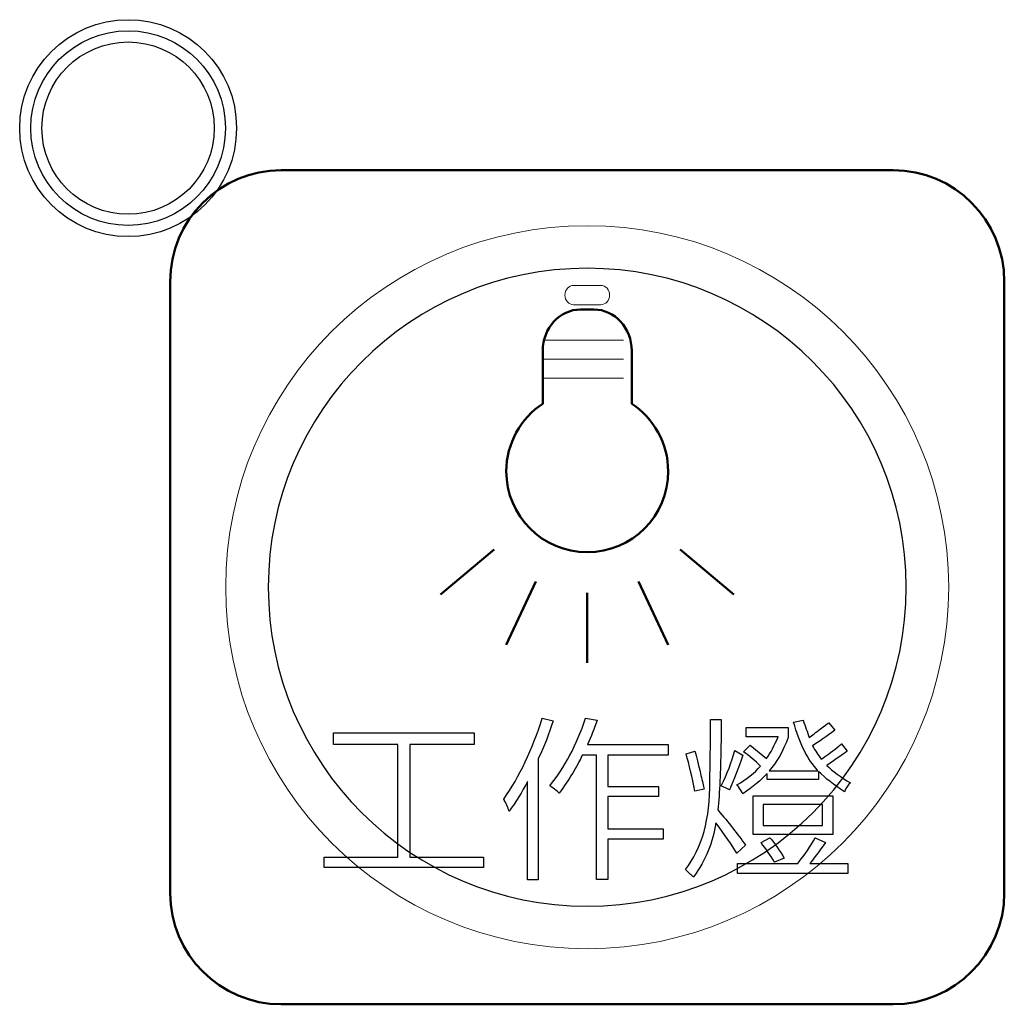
# Model space of a CAD drawing. Header units: millimetres. Extents: x 6964 to 8548, y -230 to 508.
# Tile 91 of 137: x 7309 to 7327, y 192 to 210. Entities that reach past the tile are written whole.
import ezdxf

# ---------------------------------------------------------------- set-up
doc = ezdxf.new("R2010")
doc.units = ezdxf.units.MM
doc.header["$LTSCALE"] = 3
doc.layers.add('layer 1', color=7, linetype='Continuous')

msp = doc.modelspace()

# ---------------------------------------------------------------- linework, layer by layer
at = {"layer": 'layer 1'}
for points in [[(7312.991, 208.005), (7312.991, 209.082), (7312.118, 209.955), (7311.041, 209.955), (7311.041, 209.955), (7309.964, 209.955), (7309.091, 209.082), (7309.091, 208.005), (7309.091, 208.005), (7309.091, 206.928), (7309.964, 206.055), (7311.041, 206.055), (7311.041, 206.055), (7312.118, 206.055), (7312.991, 206.928), (7312.991, 208.005)], [(7312.791, 208.005), (7312.791, 208.971), (7312.008, 209.755), (7311.041, 209.755), (7311.041, 209.755), (7310.075, 209.755), (7309.291, 208.971), (7309.291, 208.005), (7309.291, 208.005), (7309.291, 207.038), (7310.075, 206.255), (7311.041, 206.255), (7311.041, 206.255), (7312.008, 206.255), (7312.791, 207.038), (7312.791, 208.005)], [(7312.591, 208.005), (7312.591, 208.861), (7311.897, 209.555), (7311.041, 209.555), (7311.041, 209.555), (7310.185, 209.555), (7309.491, 208.861), (7309.491, 208.005), (7309.491, 208.005), (7309.491, 207.149), (7310.185, 206.455), (7311.041, 206.455), (7311.041, 206.455), (7311.897, 206.455), (7312.591, 207.149), (7312.591, 208.005)]]:
    msp.add_open_spline(points, degree=3, knots=[0, 0, 0, 0, 0.2, 0.2, 0.2, 0.2, 0.4, 0.4, 0.4, 0.4, 0.6, 0.6, 0.6, 0.6, 1, 1, 1, 1], dxfattribs=at)
at = {"layer": 'layer 1', "lineweight": 50}
for points in [[(7311.796, 205.25), (7311.796, 206.35), (7312.696, 207.25), (7313.796, 207.25)], [(7313.796, 207.25), (7313.796, 207.25), (7324.797, 207.25), (7324.797, 207.25)], [(7324.797, 207.25), (7325.897, 207.25), (7326.796, 206.35), (7326.796, 205.25)], [(7311.796, 194.25), (7311.796, 194.25), (7311.796, 205.25), (7311.796, 205.25)], [(7326.796, 205.25), (7326.796, 205.25), (7326.796, 194.25), (7326.796, 194.25)], [(7318.496, 204.002), (7318.496, 204.41), (7318.802, 204.744), (7319.177, 204.744)], [(7319.177, 204.744), (7319.177, 204.744), (7319.417, 204.744), (7319.417, 204.744)], [(7319.417, 204.744), (7319.791, 204.744), (7320.097, 204.41), (7320.097, 204.002)], [(7318.496, 203.049), (7318.496, 203.049), (7318.496, 204.002), (7318.496, 204.002)], [(7320.097, 204.002), (7320.097, 204.002), (7320.097, 203.049), (7320.097, 203.049)], [(7317.625, 200.431), (7317.625, 200.431), (7316.659, 199.62), (7316.659, 199.62)], [(7320.968, 200.431), (7320.968, 200.431), (7321.935, 199.62), (7321.935, 199.62)], [(7318.374, 199.855), (7318.374, 199.855), (7317.841, 198.712), (7317.841, 198.712)], [(7320.219, 199.855), (7320.219, 199.855), (7320.752, 198.712), (7320.752, 198.712)], [(7319.297, 199.651), (7319.297, 199.651), (7319.297, 198.39), (7319.297, 198.39)], [(7313.796, 192.25), (7312.696, 192.25), (7311.796, 193.15), (7311.796, 194.25)], [(7326.796, 194.25), (7326.796, 193.15), (7325.897, 192.25), (7324.797, 192.25)], [(7324.797, 192.25), (7324.797, 192.25), (7313.796, 192.25), (7313.796, 192.25)]]:
    msp.add_open_spline(points, degree=3, dxfattribs=at)
at = {"layer": 'layer 1', "lineweight": 9}
msp.add_open_spline([(7325.796, 199.75), (7325.796, 203.34), (7322.886, 206.25), (7319.296, 206.25), (7319.296, 206.25), (7315.707, 206.25), (7312.796, 203.34), (7312.796, 199.75), (7312.796, 199.75), (7312.796, 196.16), (7315.707, 193.25), (7319.296, 193.25)], degree=3, knots=[0, 0, 0, 0, 0.2, 0.2, 0.2, 0.2, 0.4, 0.4, 0.4, 0.4, 0.6, 0.6, 0.6, 0.6], dxfattribs=at)
at = {"layer": 'layer 1', "lineweight": 25}
for points, knots in [([(7325.032, 199.75), (7325.032, 202.918), (7322.464, 205.485), (7319.297, 205.485), (7319.297, 205.485), (7316.129, 205.485), (7313.561, 202.918), (7313.561, 199.75)], [0, 0, 0, 0, 0.2, 0.2, 0.2, 0.2, 0.4, 0.4, 0.4, 0.4]), ([(7313.561, 199.75), (7313.561, 196.582), (7316.129, 194.015), (7319.296, 194.015), (7319.296, 194.015), (7322.464, 194.015), (7325.032, 196.582), (7325.032, 199.75)], [0.4, 0.4, 0.4, 0.4, 0.6, 0.6, 0.6, 0.6, 1, 1, 1, 1])]:
    msp.add_open_spline(points, degree=3, knots=knots, dxfattribs=at)
at = {"layer": 'layer 1', "lineweight": 9}
for points in [[(7318.895, 205.003), (7318.895, 205.099), (7318.965, 205.177), (7319.05, 205.177)], [(7319.05, 205.177), (7319.05, 205.177), (7319.543, 205.177), (7319.543, 205.177)], [(7319.543, 205.177), (7319.628, 205.177), (7319.698, 205.099), (7319.698, 205.003)], [(7319.05, 204.83), (7318.965, 204.83), (7318.895, 204.908), (7318.895, 205.003)], [(7319.698, 205.003), (7319.698, 204.908), (7319.628, 204.83), (7319.543, 204.83)], [(7319.543, 204.83), (7319.543, 204.83), (7319.05, 204.83), (7319.05, 204.83)], [(7319.296, 193.25), (7322.886, 193.25), (7325.796, 196.16), (7325.796, 199.75)], [(7317.795, 195.938), (7318.079, 196.344), (7318.31, 196.83), (7318.488, 197.397)], [(7318.683, 197.349), (7318.61, 197.114), (7318.521, 196.887), (7318.416, 196.668)], [(7318.488, 197.397), (7318.488, 197.397), (7318.683, 197.349), (7318.683, 197.349)], [(7318.623, 196.181), (7318.89, 196.505), (7319.105, 196.91), (7319.267, 197.397)], [(7319.267, 197.397), (7319.267, 197.397), (7319.473, 197.36), (7319.473, 197.36)], [(7319.473, 197.36), (7319.425, 197.206), (7319.368, 197.06), (7319.303, 196.923)], [(7321.5, 196.266), (7321.508, 196.485), (7321.512, 196.854), (7321.512, 197.373)], [(7321.512, 197.373), (7321.512, 197.373), (7321.706, 197.373), (7321.706, 197.373)], [(7321.706, 197.373), (7321.706, 197.033), (7321.699, 196.664), (7321.683, 196.266)], [(7323.008, 197.325), (7323.008, 197.325), (7323.178, 197.362), (7323.178, 197.362)], [(7323.445, 196.45), (7323.259, 196.652), (7323.113, 196.944), (7323.008, 197.325)], [(7323.178, 197.362), (7323.218, 197.248), (7323.255, 197.143), (7323.287, 197.046)], [(7323.494, 197.203), (7323.559, 197.252), (7323.607, 197.289), (7323.64, 197.313)], [(7323.64, 197.313), (7323.64, 197.313), (7323.749, 197.18), (7323.749, 197.18)], [(7314.735, 196.923), (7314.735, 196.923), (7314.735, 197.129), (7314.735, 197.129)], [(7314.735, 197.129), (7314.735, 197.129), (7317.264, 197.129), (7317.264, 197.129)], [(7317.264, 197.129), (7317.264, 197.129), (7317.264, 196.923), (7317.264, 196.923)], [(7322.157, 197.058), (7322.157, 197.058), (7322.157, 197.228), (7322.157, 197.228)], [(7322.157, 197.228), (7322.157, 197.228), (7322.911, 197.228), (7322.911, 197.228)], [(7322.728, 197.058), (7322.728, 197.058), (7322.157, 197.058), (7322.157, 197.058)], [(7322.521, 196.669), (7322.594, 196.774), (7322.663, 196.904), (7322.728, 197.058)], [(7322.911, 197.228), (7322.911, 197.228), (7322.911, 197.046), (7322.911, 197.046)], [(7323.287, 197.046), (7323.336, 197.086), (7323.405, 197.139), (7323.494, 197.203)], [(7323.749, 197.18), (7323.595, 197.066), (7323.462, 196.973), (7323.348, 196.9)], [(7315.89, 196.923), (7315.89, 196.923), (7314.735, 196.923), (7314.735, 196.923)], [(7315.89, 194.893), (7315.89, 194.893), (7315.89, 196.923), (7315.89, 196.923)], [(7317.264, 196.923), (7317.264, 196.923), (7316.108, 196.923), (7316.108, 196.923)], [(7316.108, 196.923), (7316.108, 196.923), (7316.108, 194.893), (7316.108, 194.893)], [(7319.303, 196.923), (7319.303, 196.923), (7320.75, 196.923), (7320.75, 196.923)], [(7320.75, 196.923), (7320.75, 196.923), (7320.75, 196.728), (7320.75, 196.728)], [(7322.108, 196.79), (7322.108, 196.79), (7322.229, 196.912), (7322.229, 196.912)], [(7322.229, 196.912), (7322.229, 196.912), (7322.521, 196.669), (7322.521, 196.669)], [(7322.911, 197.046), (7322.813, 196.794), (7322.699, 196.596), (7322.57, 196.45)], [(7323.348, 196.9), (7323.397, 196.811), (7323.45, 196.729), (7323.506, 196.657)], [(7323.798, 196.876), (7323.83, 196.9), (7323.855, 196.92), (7323.871, 196.936)], [(7323.871, 196.936), (7323.871, 196.936), (7323.968, 196.802), (7323.968, 196.802)], [(7319.206, 196.728), (7319.109, 196.517), (7318.971, 196.29), (7318.793, 196.047)], [(7319.462, 196.728), (7319.462, 196.728), (7319.206, 196.728), (7319.206, 196.728)], [(7319.462, 194.492), (7319.462, 194.492), (7319.462, 196.728), (7319.462, 196.728)], [(7320.75, 196.728), (7320.75, 196.728), (7319.668, 196.728), (7319.668, 196.728)], [(7319.668, 196.728), (7319.668, 196.728), (7319.668, 196.169), (7319.668, 196.169)], [(7321.075, 196.753), (7321.075, 196.753), (7321.232, 196.801), (7321.232, 196.801)], [(7321.232, 196.084), (7321.184, 196.335), (7321.131, 196.559), (7321.075, 196.753)], [(7321.232, 196.801), (7321.257, 196.713), (7321.294, 196.566), (7321.342, 196.364)], [(7321.706, 196.181), (7321.812, 196.392), (7321.893, 196.603), (7321.95, 196.814)], [(7322.096, 196.729), (7322.015, 196.494), (7321.934, 196.287), (7321.853, 196.109)], [(7321.95, 196.814), (7321.95, 196.814), (7322.096, 196.729), (7322.096, 196.729)], [(7322.412, 196.535), (7322.314, 196.632), (7322.213, 196.717), (7322.108, 196.79)], [(7323.506, 196.657), (7323.579, 196.705), (7323.676, 196.778), (7323.798, 196.876)], [(7323.968, 196.802), (7323.895, 196.746), (7323.774, 196.661), (7323.604, 196.547)], [(7318.416, 196.668), (7318.416, 196.668), (7318.416, 194.491), (7318.416, 194.491)], [(7321.986, 196.194), (7322.165, 196.3), (7322.307, 196.413), (7322.412, 196.535)], [(7323.604, 196.547), (7323.709, 196.442), (7323.851, 196.336), (7324.029, 196.231)], [(7321.342, 196.364), (7321.366, 196.259), (7321.386, 196.177), (7321.402, 196.121)], [(7322.533, 196.401), (7322.42, 196.279), (7322.274, 196.158), (7322.096, 196.036)], [(7322.533, 196.292), (7322.533, 196.292), (7322.533, 196.401), (7322.533, 196.401)], [(7322.57, 196.45), (7322.57, 196.45), (7323.445, 196.45), (7323.445, 196.45)], [(7323.92, 196.073), (7323.733, 196.194), (7323.579, 196.316), (7323.457, 196.438)], [(7323.457, 196.438), (7323.457, 196.438), (7323.457, 196.292), (7323.457, 196.292)], [(7318.221, 196.255), (7318.124, 196.068), (7318.014, 195.89), (7317.893, 195.72)], [(7318.221, 194.491), (7318.221, 194.491), (7318.221, 196.255), (7318.221, 196.255)], [(7318.708, 196.12), (7318.675, 196.145), (7318.647, 196.165), (7318.623, 196.181)], [(7321.062, 194.674), (7321.362, 195.055), (7321.508, 195.586), (7321.5, 196.266)], [(7321.683, 196.266), (7321.674, 196.072), (7321.662, 195.898), (7321.646, 195.744)], [(7321.853, 196.109), (7321.853, 196.109), (7321.706, 196.181), (7321.706, 196.181)], [(7322.01, 196.17), (7321.994, 196.178), (7321.986, 196.187), (7321.986, 196.194)], [(7323.457, 196.292), (7323.457, 196.292), (7322.533, 196.292), (7322.533, 196.292)], [(7324.029, 196.231), (7323.996, 196.207), (7323.96, 196.154), (7323.92, 196.073)], [(7318.793, 196.047), (7318.776, 196.063), (7318.748, 196.087), (7318.708, 196.12)], [(7319.668, 196.169), (7319.668, 196.169), (7320.58, 196.169), (7320.58, 196.169)], [(7320.58, 196.169), (7320.58, 196.169), (7320.58, 195.987), (7320.58, 195.987)], [(7321.402, 196.121), (7321.402, 196.121), (7321.232, 196.084), (7321.232, 196.084)], [(7322.096, 196.036), (7322.079, 196.06), (7322.051, 196.105), (7322.01, 196.17)], [(7322.278, 195.305), (7322.278, 195.305), (7322.278, 195.998), (7322.278, 195.998)], [(7322.278, 195.998), (7322.278, 195.998), (7323.712, 195.998), (7323.712, 195.998)], [(7323.712, 195.998), (7323.712, 195.998), (7323.712, 195.305), (7323.712, 195.305)], [(7317.893, 195.72), (7317.868, 195.792), (7317.836, 195.865), (7317.795, 195.938)], [(7320.58, 195.987), (7320.58, 195.987), (7319.668, 195.987), (7319.668, 195.987)], [(7319.668, 195.987), (7319.668, 195.987), (7319.668, 195.404), (7319.668, 195.404)], [(7322.461, 195.841), (7322.461, 195.841), (7322.461, 195.463), (7322.461, 195.463)], [(7323.529, 195.841), (7323.529, 195.841), (7322.461, 195.841), (7322.461, 195.841)], [(7323.529, 195.463), (7323.529, 195.463), (7323.529, 195.841), (7323.529, 195.841)], [(7321.646, 195.744), (7321.84, 195.517), (7322.007, 195.306), (7322.144, 195.112)], [(7321.609, 195.513), (7321.561, 195.164), (7321.427, 194.84), (7321.208, 194.54)], [(7321.986, 194.965), (7321.897, 195.112), (7321.771, 195.294), (7321.609, 195.513)], [(7319.668, 195.404), (7319.668, 195.404), (7320.665, 195.404), (7320.665, 195.404)], [(7320.665, 195.404), (7320.665, 195.404), (7320.665, 195.221), (7320.665, 195.221)], [(7323.712, 195.305), (7323.712, 195.305), (7322.278, 195.305), (7322.278, 195.305)], [(7322.461, 195.463), (7322.461, 195.463), (7323.529, 195.463), (7323.529, 195.463)], [(7320.665, 195.221), (7320.665, 195.221), (7319.668, 195.221), (7319.668, 195.221)], [(7319.668, 195.221), (7319.668, 195.221), (7319.668, 194.492), (7319.668, 194.492)], [(7322.144, 195.112), (7322.144, 195.112), (7321.986, 194.965), (7321.986, 194.965)], [(7322.424, 195.16), (7322.424, 195.16), (7322.582, 195.245), (7322.582, 195.245)], [(7322.667, 194.808), (7322.594, 194.921), (7322.513, 195.038), (7322.424, 195.16)], [(7322.582, 195.245), (7322.671, 195.14), (7322.756, 195.018), (7322.837, 194.88)], [(7323.081, 194.784), (7323.21, 194.938), (7323.316, 195.092), (7323.397, 195.246)], [(7323.579, 195.161), (7323.466, 194.999), (7323.372, 194.874), (7323.3, 194.784)], [(7323.397, 195.246), (7323.397, 195.246), (7323.579, 195.161), (7323.579, 195.161)], [(7314.564, 194.711), (7314.564, 194.711), (7314.564, 194.893), (7314.564, 194.893)], [(7314.564, 194.893), (7314.564, 194.893), (7315.89, 194.893), (7315.89, 194.893)], [(7316.108, 194.893), (7316.108, 194.893), (7317.434, 194.893), (7317.434, 194.893)], [(7317.434, 194.893), (7317.434, 194.893), (7317.434, 194.711), (7317.434, 194.711)], [(7321.999, 194.602), (7321.999, 194.602), (7321.999, 194.784), (7321.999, 194.784)], [(7321.999, 194.784), (7321.999, 194.784), (7323.081, 194.784), (7323.081, 194.784)], [(7322.837, 194.88), (7322.837, 194.88), (7322.667, 194.808), (7322.667, 194.808)], [(7323.3, 194.784), (7323.3, 194.784), (7323.98, 194.784), (7323.98, 194.784)], [(7323.98, 194.784), (7323.98, 194.784), (7323.98, 194.602), (7323.98, 194.602)], [(7317.434, 194.711), (7317.434, 194.711), (7314.564, 194.711), (7314.564, 194.711)], [(7321.208, 194.54), (7321.184, 194.556), (7321.135, 194.601), (7321.062, 194.674)], [(7323.98, 194.602), (7323.98, 194.602), (7321.999, 194.602), (7321.999, 194.602)], [(7318.416, 194.491), (7318.416, 194.491), (7318.221, 194.491), (7318.221, 194.491)], [(7319.668, 194.492), (7319.668, 194.492), (7319.462, 194.492), (7319.462, 194.492)]]:
    msp.add_open_spline(points, degree=3, dxfattribs=at)
at = {"layer": 'layer 1', "lineweight": 20}
for points in [[(7318.496, 204.192), (7318.496, 204.192), (7319.951, 204.192), (7319.951, 204.192)], [(7318.496, 203.852), (7318.496, 203.852), (7319.951, 203.852), (7319.951, 203.852)], [(7318.496, 203.511), (7318.496, 203.511), (7319.951, 203.511), (7319.951, 203.511)]]:
    msp.add_open_spline(points, degree=3, dxfattribs=at)
at = {"layer": 'layer 1', "lineweight": 50}
msp.add_open_spline([(7320.097, 203.049), (7320.491, 202.789), (7320.752, 202.341), (7320.752, 201.834), (7320.752, 201.834), (7320.752, 201.03), (7320.1, 200.378), (7319.297, 200.378), (7319.297, 200.378), (7318.493, 200.378), (7317.842, 201.03), (7317.842, 201.834), (7317.842, 201.834), (7317.842, 202.341), (7318.102, 202.789), (7318.496, 203.049)], degree=3, knots=[0, 0, 0, 0, 0.1, 0.1, 0.1, 0.1, 0.2, 0.2, 0.2, 0.2, 0.3, 0.3, 0.3, 0.3, 0.4, 0.4, 0.4, 0.4], dxfattribs=at)
at = {"layer": 'layer 1'}
for points in [[(7317.795, 195.938), (7318.079, 196.344), (7318.31, 196.83), (7318.488, 197.397)], [(7318.683, 197.349), (7318.61, 197.114), (7318.521, 196.887), (7318.416, 196.668)], [(7318.488, 197.397), (7318.488, 197.397), (7318.683, 197.349), (7318.683, 197.349)], [(7318.623, 196.181), (7318.89, 196.505), (7319.105, 196.91), (7319.267, 197.397)], [(7319.267, 197.397), (7319.267, 197.397), (7319.473, 197.36), (7319.473, 197.36)], [(7319.473, 197.36), (7319.425, 197.206), (7319.368, 197.06), (7319.303, 196.923)], [(7321.5, 196.266), (7321.508, 196.485), (7321.512, 196.854), (7321.512, 197.373)], [(7321.512, 197.373), (7321.512, 197.373), (7321.706, 197.373), (7321.706, 197.373)], [(7321.706, 197.373), (7321.706, 197.033), (7321.699, 196.664), (7321.683, 196.266)], [(7323.008, 197.325), (7323.008, 197.325), (7323.178, 197.362), (7323.178, 197.362)], [(7323.445, 196.45), (7323.259, 196.652), (7323.113, 196.944), (7323.008, 197.325)], [(7323.178, 197.362), (7323.218, 197.248), (7323.255, 197.143), (7323.287, 197.046)], [(7323.494, 197.203), (7323.559, 197.252), (7323.607, 197.289), (7323.64, 197.313)], [(7323.64, 197.313), (7323.64, 197.313), (7323.749, 197.18), (7323.749, 197.18)], [(7314.735, 196.923), (7314.735, 196.923), (7314.735, 197.129), (7314.735, 197.129)], [(7314.735, 197.129), (7314.735, 197.129), (7317.264, 197.129), (7317.264, 197.129)], [(7317.264, 197.129), (7317.264, 197.129), (7317.264, 196.923), (7317.264, 196.923)], [(7322.157, 197.058), (7322.157, 197.058), (7322.157, 197.228), (7322.157, 197.228)], [(7322.157, 197.228), (7322.157, 197.228), (7322.911, 197.228), (7322.911, 197.228)], [(7322.728, 197.058), (7322.728, 197.058), (7322.157, 197.058), (7322.157, 197.058)], [(7322.521, 196.669), (7322.594, 196.774), (7322.663, 196.904), (7322.728, 197.058)], [(7322.911, 197.228), (7322.911, 197.228), (7322.911, 197.046), (7322.911, 197.046)], [(7323.287, 197.046), (7323.336, 197.086), (7323.405, 197.139), (7323.494, 197.203)], [(7323.749, 197.18), (7323.595, 197.066), (7323.462, 196.973), (7323.348, 196.9)], [(7315.89, 196.923), (7315.89, 196.923), (7314.735, 196.923), (7314.735, 196.923)], [(7315.89, 194.893), (7315.89, 194.893), (7315.89, 196.923), (7315.89, 196.923)], [(7317.264, 196.923), (7317.264, 196.923), (7316.108, 196.923), (7316.108, 196.923)], [(7316.108, 196.923), (7316.108, 196.923), (7316.108, 194.893), (7316.108, 194.893)], [(7319.303, 196.923), (7319.303, 196.923), (7320.75, 196.923), (7320.75, 196.923)], [(7320.75, 196.923), (7320.75, 196.923), (7320.75, 196.728), (7320.75, 196.728)], [(7322.108, 196.79), (7322.108, 196.79), (7322.229, 196.912), (7322.229, 196.912)], [(7322.229, 196.912), (7322.229, 196.912), (7322.521, 196.669), (7322.521, 196.669)], [(7322.911, 197.046), (7322.813, 196.794), (7322.699, 196.596), (7322.57, 196.45)], [(7323.348, 196.9), (7323.397, 196.811), (7323.45, 196.729), (7323.506, 196.657)], [(7323.798, 196.876), (7323.83, 196.9), (7323.855, 196.92), (7323.871, 196.936)], [(7323.871, 196.936), (7323.871, 196.936), (7323.968, 196.802), (7323.968, 196.802)], [(7319.206, 196.728), (7319.109, 196.517), (7318.971, 196.29), (7318.793, 196.047)], [(7319.462, 196.728), (7319.462, 196.728), (7319.206, 196.728), (7319.206, 196.728)], [(7319.462, 194.492), (7319.462, 194.492), (7319.462, 196.728), (7319.462, 196.728)], [(7320.75, 196.728), (7320.75, 196.728), (7319.668, 196.728), (7319.668, 196.728)], [(7319.668, 196.728), (7319.668, 196.728), (7319.668, 196.169), (7319.668, 196.169)], [(7321.075, 196.753), (7321.075, 196.753), (7321.232, 196.801), (7321.232, 196.801)], [(7321.232, 196.084), (7321.184, 196.335), (7321.131, 196.559), (7321.075, 196.753)], [(7321.232, 196.801), (7321.257, 196.713), (7321.294, 196.566), (7321.342, 196.364)], [(7321.706, 196.181), (7321.812, 196.392), (7321.893, 196.603), (7321.95, 196.814)], [(7322.096, 196.729), (7322.015, 196.494), (7321.934, 196.287), (7321.853, 196.109)], [(7321.95, 196.814), (7321.95, 196.814), (7322.096, 196.729), (7322.096, 196.729)], [(7322.412, 196.535), (7322.314, 196.632), (7322.213, 196.717), (7322.108, 196.79)], [(7323.506, 196.657), (7323.579, 196.705), (7323.676, 196.778), (7323.798, 196.876)], [(7323.968, 196.802), (7323.895, 196.746), (7323.774, 196.661), (7323.604, 196.547)], [(7318.416, 196.668), (7318.416, 196.668), (7318.416, 194.491), (7318.416, 194.491)], [(7321.986, 196.194), (7322.165, 196.3), (7322.307, 196.413), (7322.412, 196.535)], [(7323.604, 196.547), (7323.709, 196.442), (7323.851, 196.336), (7324.029, 196.231)], [(7321.342, 196.364), (7321.366, 196.259), (7321.386, 196.177), (7321.402, 196.121)], [(7322.533, 196.401), (7322.42, 196.279), (7322.274, 196.158), (7322.096, 196.036)], [(7322.533, 196.292), (7322.533, 196.292), (7322.533, 196.401), (7322.533, 196.401)], [(7322.57, 196.45), (7322.57, 196.45), (7323.445, 196.45), (7323.445, 196.45)], [(7323.92, 196.073), (7323.733, 196.194), (7323.579, 196.316), (7323.457, 196.438)], [(7323.457, 196.438), (7323.457, 196.438), (7323.457, 196.292), (7323.457, 196.292)], [(7318.221, 196.255), (7318.124, 196.068), (7318.014, 195.89), (7317.893, 195.72)], [(7318.221, 194.491), (7318.221, 194.491), (7318.221, 196.255), (7318.221, 196.255)], [(7318.708, 196.12), (7318.675, 196.145), (7318.647, 196.165), (7318.623, 196.181)], [(7321.062, 194.674), (7321.362, 195.055), (7321.508, 195.586), (7321.5, 196.266)], [(7321.683, 196.266), (7321.674, 196.072), (7321.662, 195.898), (7321.646, 195.744)], [(7321.853, 196.109), (7321.853, 196.109), (7321.706, 196.181), (7321.706, 196.181)], [(7322.01, 196.17), (7321.994, 196.178), (7321.986, 196.187), (7321.986, 196.194)], [(7323.457, 196.292), (7323.457, 196.292), (7322.533, 196.292), (7322.533, 196.292)], [(7324.029, 196.231), (7323.996, 196.207), (7323.96, 196.154), (7323.92, 196.073)], [(7318.793, 196.047), (7318.776, 196.063), (7318.748, 196.087), (7318.708, 196.12)], [(7319.668, 196.169), (7319.668, 196.169), (7320.58, 196.169), (7320.58, 196.169)], [(7320.58, 196.169), (7320.58, 196.169), (7320.58, 195.987), (7320.58, 195.987)], [(7321.402, 196.121), (7321.402, 196.121), (7321.232, 196.084), (7321.232, 196.084)], [(7322.096, 196.036), (7322.079, 196.06), (7322.051, 196.105), (7322.01, 196.17)], [(7322.278, 195.305), (7322.278, 195.305), (7322.278, 195.998), (7322.278, 195.998)], [(7322.278, 195.998), (7322.278, 195.998), (7323.712, 195.998), (7323.712, 195.998)], [(7323.712, 195.998), (7323.712, 195.998), (7323.712, 195.305), (7323.712, 195.305)], [(7317.893, 195.72), (7317.868, 195.792), (7317.836, 195.865), (7317.795, 195.938)], [(7320.58, 195.987), (7320.58, 195.987), (7319.668, 195.987), (7319.668, 195.987)], [(7319.668, 195.987), (7319.668, 195.987), (7319.668, 195.404), (7319.668, 195.404)], [(7322.461, 195.841), (7322.461, 195.841), (7322.461, 195.463), (7322.461, 195.463)], [(7323.529, 195.841), (7323.529, 195.841), (7322.461, 195.841), (7322.461, 195.841)], [(7323.529, 195.463), (7323.529, 195.463), (7323.529, 195.841), (7323.529, 195.841)], [(7321.646, 195.744), (7321.84, 195.517), (7322.007, 195.306), (7322.144, 195.112)], [(7321.609, 195.513), (7321.561, 195.164), (7321.427, 194.84), (7321.208, 194.54)], [(7321.986, 194.965), (7321.897, 195.112), (7321.771, 195.294), (7321.609, 195.513)], [(7319.668, 195.404), (7319.668, 195.404), (7320.665, 195.404), (7320.665, 195.404)], [(7320.665, 195.404), (7320.665, 195.404), (7320.665, 195.221), (7320.665, 195.221)], [(7323.712, 195.305), (7323.712, 195.305), (7322.278, 195.305), (7322.278, 195.305)], [(7322.461, 195.463), (7322.461, 195.463), (7323.529, 195.463), (7323.529, 195.463)], [(7320.665, 195.221), (7320.665, 195.221), (7319.668, 195.221), (7319.668, 195.221)], [(7319.668, 195.221), (7319.668, 195.221), (7319.668, 194.492), (7319.668, 194.492)], [(7322.144, 195.112), (7322.144, 195.112), (7321.986, 194.965), (7321.986, 194.965)], [(7322.424, 195.16), (7322.424, 195.16), (7322.582, 195.245), (7322.582, 195.245)], [(7322.667, 194.808), (7322.594, 194.921), (7322.513, 195.038), (7322.424, 195.16)], [(7322.582, 195.245), (7322.671, 195.14), (7322.756, 195.018), (7322.837, 194.88)], [(7323.081, 194.784), (7323.21, 194.938), (7323.316, 195.092), (7323.397, 195.246)], [(7323.579, 195.161), (7323.466, 194.999), (7323.372, 194.874), (7323.3, 194.784)], [(7323.397, 195.246), (7323.397, 195.246), (7323.579, 195.161), (7323.579, 195.161)], [(7314.564, 194.711), (7314.564, 194.711), (7314.564, 194.893), (7314.564, 194.893)], [(7314.564, 194.893), (7314.564, 194.893), (7315.89, 194.893), (7315.89, 194.893)], [(7316.108, 194.893), (7316.108, 194.893), (7317.434, 194.893), (7317.434, 194.893)], [(7317.434, 194.893), (7317.434, 194.893), (7317.434, 194.711), (7317.434, 194.711)], [(7321.999, 194.602), (7321.999, 194.602), (7321.999, 194.784), (7321.999, 194.784)], [(7321.999, 194.784), (7321.999, 194.784), (7323.081, 194.784), (7323.081, 194.784)], [(7322.837, 194.88), (7322.837, 194.88), (7322.667, 194.808), (7322.667, 194.808)], [(7323.3, 194.784), (7323.3, 194.784), (7323.98, 194.784), (7323.98, 194.784)], [(7323.98, 194.784), (7323.98, 194.784), (7323.98, 194.602), (7323.98, 194.602)], [(7317.434, 194.711), (7317.434, 194.711), (7314.564, 194.711), (7314.564, 194.711)], [(7321.208, 194.54), (7321.184, 194.556), (7321.135, 194.601), (7321.062, 194.674)], [(7323.98, 194.602), (7323.98, 194.602), (7321.999, 194.602), (7321.999, 194.602)], [(7318.416, 194.491), (7318.416, 194.491), (7318.221, 194.491), (7318.221, 194.491)], [(7319.668, 194.492), (7319.668, 194.492), (7319.462, 194.492), (7319.462, 194.492)]]:
    msp.add_open_spline(points, degree=3, dxfattribs=at)

doc.saveas('drawing.dxf')
